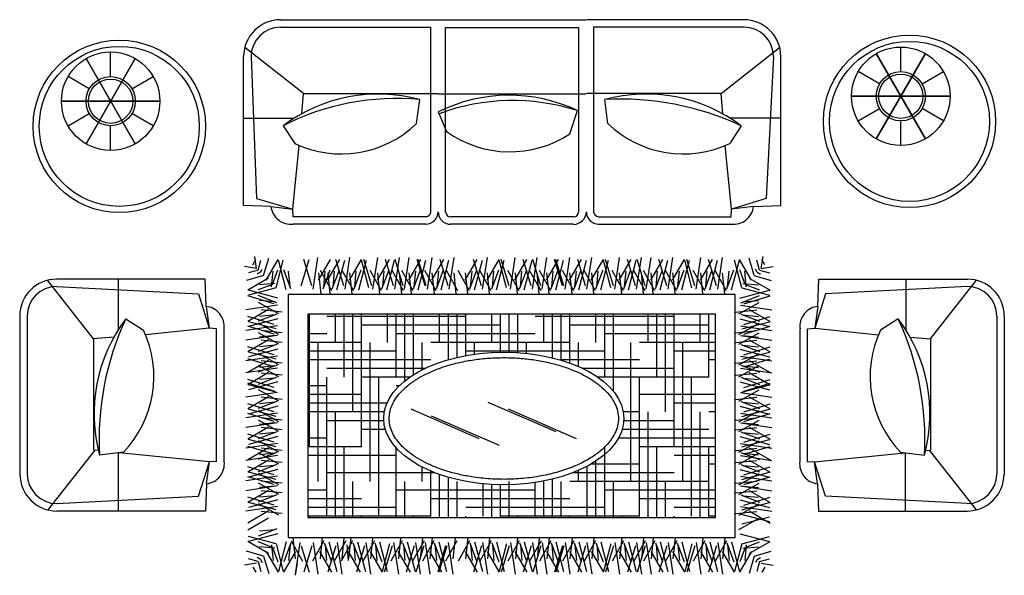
# Model space of a CAD drawing. Header units: millimetres. Extents: x -30782 to 40110, y 35885 to 73818.
# Tile 20 of 166: x -10700 to -7100, y 46198 to 48229. Entities that reach past the tile are written whole.
import ezdxf

# ---------------------------------------------------------------- set-up
doc = ezdxf.new("R2010")
doc.units = ezdxf.units.MM

# ---------------------------------------------------------------- blocks, each defined once
blk = doc.blocks.new('A$C653D6FDB')
for p, q in [((953.9, 2030.7), (1529.9, 2030.7)), ((1530.4, 2029.8), (2070.4, 2029.8)), ((2647.8, 2030.7), (2071.8, 2030.7)), ((953.9, 2003.7), (1503.4, 2003.7)), ((1503.4, 1327.8), (1503.4, 2003.7)), ((1557.4, 2002.8), (2043.4, 2002.8)), ((1557.4, 1327.8), (1557.4, 2002.8)), ((2043.4, 2002.8), (2043.4, 1327.8)), ((2097.4, 2003.7), (2097.4, 1327.8)), ((2647.8, 2003.7), (2097.4, 2003.7)), ((332.6, 1822.8), (332.6, 1912.8)), ((1037.1, 1760.7), (823.1, 1928.8)), ((2564.6, 1760.7), (2778.6, 1928.8)), ((3221.6, 1840.9), (3221.6, 1930.9)), ((242.6, 1576.9), (422.6, 1888.7)), ((422.6, 1576.9), (242.6, 1888.7)), ((422.6, 1888.7), (242.6, 1576.9)), ((242.6, 1888.7), (422.6, 1576.9)), ((818.9, 1352.1), (818.9, 1895.7)), ((845.9, 1895.7), (866.3, 1377.4)), ((2755.8, 1895.7), (2728.7, 1377.4)), ((2782.8, 1352.1), (2782.8, 1895.7)), ((3131.6, 1595), (3311.6, 1906.8)), ((3311.6, 1595), (3131.6, 1906.8)), ((3311.6, 1906.8), (3131.6, 1595)), ((3131.6, 1906.8), (3311.6, 1595)), ((3143.6, 1795.9), (3065.7, 1840.9)), ((3299.5, 1795.9), (3377.5, 1840.9)), ((254.6, 1777.8), (176.7, 1822.8)), ((410.5, 1777.8), (488.5, 1822.8)), ((152.6, 1732.8), (512.6, 1732.8)), ((512.6, 1732.8), (152.6, 1732.8)), ((1031.3, 1686.8), (1037.1, 1760.7)), ((1037.1, 1760.7), (1529.9, 1760.7)), ((1451.1, 1651), (1462.6, 1738.8)), ((1530.4, 1759.8), (2070.4, 1759.8)), ((2564.6, 1760.7), (2071.8, 1760.7)), ((2150.6, 1651), (2139.1, 1738.8)), ((2570.4, 1686.8), (2564.6, 1760.7)), ((3041.6, 1750.9), (3401.6, 1750.9)), ((3401.6, 1750.9), (3041.6, 1750.9)), ((1530.6, 1693.4), (1560.7, 1621.9)), ((2011.9, 1614), (2039, 1698.4)), ((3065.7, 1660.9), (3143.6, 1705.9)), ((3377.5, 1660.9), (3299.5, 1705.9)), ((176.7, 1642.8), (254.6, 1687.8)), ((488.5, 1642.8), (410.5, 1687.8)), ((818.9, 1670.7), (1003.8, 1670.7)), ((2782.8, 1670.7), (2597.9, 1670.7)), ((3221.6, 1570.9), (3221.6, 1660.9)), ((332.6, 1552.8), (332.6, 1642.8)), ((963.4, 1643), (1005.7, 1578.1)), ((2638.4, 1643), (2596, 1578.1)), ((998.6, 1338.2), (1022.3, 1570.7)), ((2603.1, 1338.2), (2579.4, 1570.7)), ((866.3, 1377.4), (998.6, 1338.2)), ((2728.7, 1377.4), (2603.1, 1338.2)), ((918.6, 1348.4), (818.9, 1352.1)), ((918.6, 1348.4), (998.6, 1338.2)), ((999.9, 1310.7), (998.6, 1338.2)), ((2601.8, 1310.7), (2603.1, 1338.2)), ((2683.1, 1348.4), (2603.1, 1338.2)), ((2683.1, 1348.4), (2782.8, 1352.1)), ((1484.9, 1310.7), (999.9, 1310.7)), ((2025.4, 1309.8), (1575.4, 1309.8)), ((2116.8, 1310.7), (2601.8, 1310.7)), ((1484.9, 1283.7), (999.9, 1283.7)), ((2025.4, 1282.8), (1575.4, 1282.8)), ((2116.8, 1283.7), (2601.8, 1283.7)), ((852.4, 1135.3), (863.2, 1154)), ((865.9, 1121.8), (859.3, 1165.6)), ((891.6, 1096.1), (910.4, 1158.7)), ((901.3, 1078.3), (945.3, 1154)), ((1029.1, 1057.7), (1058.3, 1154.1)), ((1068.3, 1057.7), (1039.2, 1154.1)), ((1072.9, 1045.6), (1090.3, 1161)), ((1092.4, 1078.3), (1136.4, 1154)), ((1125.9, 1078.3), (1169.9, 1154)), ((1184.9, 1057.7), (1155.8, 1154.1)), ((1189.6, 1045.6), (1207, 1161)), ((1205.7, 1078.3), (1249.7, 1154)), ((1286.9, 1057.7), (1257.8, 1154.1)), ((1291.5, 1045.6), (1308.9, 1161)), ((1307.7, 1078.3), (1351.7, 1154)), ((1366.7, 1057.7), (1337.5, 1154.1)), ((1371.3, 1045.6), (1388.7, 1161)), ((1402.1, 1057.7), (1373, 1154.1)), ((1406.8, 1045.6), (1424.2, 1161)), ((1422.9, 1078.3), (1466.9, 1154)), ((1481.9, 1057.7), (1452.8, 1154.1)), ((1486.3, 1057.7), (1457.2, 1154.1)), ((1491, 1045.6), (1508.4, 1161)), ((1507.1, 1078.3), (1551.1, 1154)), ((1566.1, 1057.7), (1537, 1154.1)), ((1570.8, 1045.6), (1588.2, 1161)), ((1629.1, 1078.3), (1673.1, 1154)), ((1688.1, 1057.7), (1658.9, 1154.1)), ((1692.7, 1045.6), (1710.1, 1161)), ((1708.8, 1078.3), (1752.9, 1154)), ((1790, 1057.7), (1760.9, 1154.1)), ((1794.7, 1045.6), (1812.1, 1161)), ((1810.8, 1078.3), (1854.8, 1154)), ((1869.8, 1057.7), (1840.7, 1154.1)), ((1874.4, 1045.6), (1891.9, 1161)), ((1905.3, 1057.7), (1876.1, 1154.1)), ((1909.9, 1045.6), (1927.3, 1161)), ((1926, 1078.3), (1970, 1154)), ((1985, 1057.7), (1955.9, 1154.1)), ((1989.5, 1057.7), (1960.3, 1154.1)), ((1994.1, 1045.6), (2011.5, 1161)), ((2010.3, 1078.3), (2054.3, 1154)), ((2069.3, 1057.7), (2040.1, 1154.1)), ((2073.9, 1045.6), (2091.3, 1161)), ((2090, 1078.3), (2134.1, 1154)), ((2171.2, 1057.7), (2142.1, 1154.1)), ((2175.8, 1045.6), (2193.3, 1161)), ((2192, 1078.3), (2236, 1154)), ((2251, 1057.7), (2221.9, 1154.1)), ((2255.6, 1045.6), (2273, 1161)), ((2286.4, 1057.7), (2257.3, 1154.1)), ((2291.1, 1045.6), (2308.5, 1161)), ((2307.2, 1078.3), (2351.2, 1154)), ((2366.2, 1057.7), (2337.1, 1154.1)), ((2370.9, 1045.6), (2388.3, 1161)), ((2387, 1078.3), (2431, 1154)), ((2468.2, 1057.7), (2439.1, 1154.1)), ((2472.8, 1045.6), (2490.2, 1161)), ((2489, 1078.3), (2533, 1154)), ((2548, 1057.7), (2518.8, 1154.1)), ((2552.6, 1045.6), (2570, 1161)), ((2675.8, 1078.3), (2631.8, 1154)), ((2685.5, 1096.1), (2666.7, 1158.7)), ((2711.2, 1121.8), (2717.8, 1165.6)), ((2724.7, 1135.3), (2713.9, 1154)), ((865.9, 1121.8), (822.1, 1128.4)), ((872.2, 1115.5), (881.7, 1151.5)), ((880.2, 1107.5), (886.6, 1118.9)), ((924.3, 1063.4), (944.2, 1116.1)), ((937.2, 1050.5), (963.8, 1151.5)), ((974.2, 1043.7), (945.8, 1151.5)), ((991.4, 1047.5), (965.5, 1116.1)), ((1109.4, 1047.5), (1135.3, 1116.1)), ((1142.9, 1047.5), (1168.8, 1116.1)), ((1160.1, 1043.7), (1188.4, 1151.5)), ((1222.7, 1047.5), (1248.6, 1116.1)), ((1239.9, 1043.7), (1268.2, 1151.5)), ((1276.8, 1050.5), (1250.3, 1151.5)), ((1324.6, 1047.5), (1350.6, 1116.1)), ((1341.8, 1043.7), (1370.2, 1151.5)), ((1439.9, 1047.5), (1465.8, 1116.1)), ((1457, 1043.7), (1485.4, 1151.5)), ((1524.1, 1047.5), (1550, 1116.1)), ((1541.3, 1043.7), (1569.6, 1151.5)), ((1646, 1047.5), (1672, 1116.1)), ((1663.2, 1043.7), (1691.6, 1151.5)), ((1725.8, 1047.5), (1751.8, 1116.1)), ((1743, 1043.7), (1771.4, 1151.5)), ((1780, 1050.5), (1753.4, 1151.5)), ((1827.8, 1047.5), (1853.7, 1116.1)), ((1844.9, 1043.7), (1873.3, 1151.5)), ((1943, 1047.5), (1968.9, 1116.1)), ((1960.2, 1043.7), (1988.5, 1151.5)), ((2027.2, 1047.5), (2053.2, 1116.1)), ((2044.4, 1043.7), (2072.8, 1151.5)), ((2107, 1047.5), (2132.9, 1116.1)), ((2124.2, 1043.7), (2152.5, 1151.5)), ((2161.2, 1050.5), (2134.6, 1151.5)), ((2209, 1047.5), (2234.9, 1116.1)), ((2226.1, 1043.7), (2254.5, 1151.5)), ((2324.2, 1047.5), (2350.1, 1116.1)), ((2341.4, 1043.7), (2369.7, 1151.5)), ((2404, 1047.5), (2429.9, 1116.1)), ((2421.2, 1043.7), (2449.5, 1151.5)), ((2458.1, 1050.5), (2431.6, 1151.5)), ((2505.9, 1047.5), (2531.9, 1116.1)), ((2523.1, 1043.7), (2551.5, 1151.5)), ((2585.7, 1047.5), (2611.6, 1116.1)), ((2602.9, 1043.7), (2631.2, 1151.5)), ((2639.9, 1050.5), (2613.3, 1151.5)), ((2652.8, 1063.4), (2632.9, 1116.1)), ((2696.9, 1107.5), (2690.5, 1118.9)), ((2704.9, 1115.5), (2695.4, 1151.5)), ((2711.2, 1121.8), (2755, 1128.4)), ((678.6, 1082.3), (135, 1082.3)), ((360, 1082.3), (360, 897.4)), ((682.3, 982.7), (678.6, 1082.3)), ((891.6, 1096.1), (829, 1077.3)), ((909.4, 1086.4), (833.7, 1042.4)), ((872.2, 1115.5), (836.2, 1106)), ((880.2, 1107.5), (868.8, 1101.1)), ((921.1, 1054.6), (926.4, 1111.3)), ((988.6, 1054.6), (983.3, 1111.3)), ((1101.7, 1028.4), (1093.8, 1105.2)), ((1141.5, 1039.9), (1099.9, 1114.3)), ((1112.1, 1054.6), (1117.4, 1111.3)), ((1135.2, 1028.4), (1127.3, 1105.2)), ((1145.7, 1054.6), (1151, 1111.3)), ((1221.3, 1039.9), (1179.6, 1114.3)), ((1215, 1028.4), (1207.1, 1105.2)), ((1225.5, 1054.6), (1230.8, 1111.3)), ((1323.2, 1039.9), (1281.6, 1114.3)), ((1317, 1028.4), (1309, 1105.2)), ((1327.4, 1054.6), (1332.7, 1111.3)), ((1403, 1039.9), (1361.4, 1114.3)), ((1396.7, 1028.4), (1388.8, 1105.2)), ((1438.5, 1039.9), (1396.8, 1114.3)), ((1432.2, 1028.4), (1424.3, 1105.2)), ((1442.7, 1054.6), (1448, 1111.3)), ((1522.7, 1039.9), (1481, 1114.3)), ((1516.4, 1028.4), (1508.5, 1105.2)), ((1526.9, 1054.6), (1532.2, 1111.3)), ((1602.5, 1039.9), (1560.8, 1114.3)), ((1596.2, 1028.4), (1588.3, 1105.2)), ((1644.6, 1039.9), (1603, 1114.3)), ((1638.4, 1028.4), (1630.4, 1105.2)), ((1648.8, 1054.6), (1654.1, 1111.3)), ((1724.4, 1039.9), (1682.8, 1114.3)), ((1718.2, 1028.4), (1710.2, 1105.2)), ((1728.6, 1054.6), (1733.9, 1111.3)), ((1826.3, 1039.9), (1784.7, 1114.3)), ((1820.1, 1028.4), (1812.2, 1105.2)), ((1830.6, 1054.6), (1835.8, 1111.3)), ((1906.1, 1039.9), (1864.5, 1114.3)), ((1899.9, 1028.4), (1892, 1105.2)), ((1941.6, 1039.9), (1900, 1114.3)), ((1935.3, 1028.4), (1927.4, 1105.2)), ((1945.8, 1054.6), (1951.1, 1111.3)), ((2025.8, 1039.9), (1984.2, 1114.3)), ((2019.6, 1028.4), (2011.6, 1105.2)), ((2030, 1054.6), (2035.3, 1111.3)), ((2105.6, 1039.9), (2064, 1114.3)), ((2099.3, 1028.4), (2091.4, 1105.2)), ((2109.8, 1054.6), (2115.1, 1111.3)), ((2207.5, 1039.9), (2165.9, 1114.3)), ((2201.3, 1028.4), (2193.4, 1105.2)), ((2211.7, 1054.6), (2217, 1111.3)), ((2287.3, 1039.9), (2245.7, 1114.3)), ((2281.1, 1028.4), (2273.2, 1105.2)), ((2322.8, 1039.9), (2281.2, 1114.3)), ((2316.5, 1028.4), (2308.6, 1105.2)), ((2327, 1054.6), (2332.3, 1111.3)), ((2402.6, 1039.9), (2360.9, 1114.3)), ((2396.3, 1028.4), (2388.4, 1105.2)), ((2406.8, 1054.6), (2412.1, 1111.3)), ((2504.5, 1039.9), (2462.9, 1114.3)), ((2498.3, 1028.4), (2490.3, 1105.2)), ((2508.7, 1054.6), (2514, 1111.3)), ((2584.3, 1039.9), (2542.7, 1114.3)), ((2578, 1028.4), (2570.1, 1105.2)), ((2588.5, 1054.6), (2593.8, 1111.3)), ((2588.5, 1054.6), (2593.8, 1111.3)), ((2656, 1054.6), (2650.7, 1111.3)), ((2667.7, 1086.4), (2743.4, 1042.4)), ((2685.5, 1096.1), (2748.1, 1077.3)), ((2696.9, 1107.5), (2708.3, 1101.1)), ((2704.9, 1115.5), (2740.9, 1106)), ((2917.7, 982.7), (2921.3, 1082.3)), ((2921.3, 1082.3), (3465, 1082.3)), ((3240, 1082.3), (3240, 897.4)), ((270, 864.2), (101.9, 1078.2)), ((135, 1055.3), (653.3, 1028.3)), ((937.2, 1050.5), (836.2, 1023.9)), ((924.3, 1063.4), (871.6, 1043.5)), ((933.1, 1066.6), (876.4, 1061.3)), ((2639.9, 1050.5), (2740.9, 1023.9)), ((2644, 1066.6), (2700.7, 1061.3)), ((2652.8, 1063.4), (2705.5, 1043.5)), ((3465, 1055.3), (2946.7, 1028.3)), ((3330, 864.2), (3498.1, 1078.2)), ((653.3, 1028.3), (692.5, 902.7)), ((930, 992.2), (833.6, 1021.3)), ((944, 1013.5), (836.2, 1041.9)), ((944, 1013.5), (836.2, 1041.9)), ((940.2, 996.3), (871.6, 1022.2)), ((940.2, 996.3), (871.6, 1022.2)), ((981.2, 1026.9), (981.2, 138.7)), ((2616.3, 1026.9), (981.2, 1026.9)), ((2616.3, 138.7), (2616.3, 1026.9)), ((2633, 1013.5), (2740.9, 1041.9)), ((2633, 1013.5), (2740.9, 1041.9)), ((2636.9, 996.3), (2705.5, 1022.2)), ((2636.9, 996.3), (2705.5, 1022.2)), ((2647.1, 992.2), (2743.5, 1021.3)), ((2946.7, 1028.3), (2907.4, 902.7)), ((682.3, 982.7), (692.5, 902.7)), ((942.1, 987.5), (826.7, 970.1)), ((947.8, 955.8), (873.4, 997.5)), ((933.1, 999.1), (876.4, 1004.4)), ((933.1, 999.1), (876.4, 1004.4)), ((2629.3, 955.8), (2703.7, 997.5)), ((2635, 987.5), (2750.4, 970.1)), ((2644, 999.1), (2700.7, 1004.4)), ((2644, 999.1), (2700.7, 1004.4)), ((2917.7, 982.7), (2907.4, 902.7)), ((0, 947.3), (0.9, 370)), ((27, 947.3), (27.9, 370)), ((387.7, 937.9), (452.7, 895.6)), ((930, 916.8), (833.6, 945.9)), ((909.4, 971.4), (833.7, 927.4)), ((909.4, 971.4), (833.7, 927.4)), ((944, 937.3), (836.2, 908.9)), ((944, 937.3), (836.2, 908.9)), ((940.2, 954.4), (871.6, 928.5)), ((940.2, 954.4), (871.6, 928.5)), ((933.1, 951.6), (876.4, 946.3)), ((933.1, 951.6), (876.4, 946.3)), ((959.3, 962.1), (882.5, 970)), ((2544.3, 954.9), (1053.2, 954.9)), ((1053.2, 954.9), (1053.2, 210.7)), ((1059.3, 469.9), (1059.3, 954.9)), ((1630.8, 946.1), (1122.8, 946.1)), ((1154.5, 850.9), (1154.5, 954.9)), ((1186.3, 723.9), (1186.3, 954.9)), ((1218, 596.9), (1218, 954.9)), ((1249.8, 469.9), (1249.8, 954.9)), ((1345, 850.9), (1345, 954.9)), ((1376.8, 723.9), (1376.8, 954.9)), ((1408.5, 710.7), (1408.5, 954.9)), ((1440.3, 733.2), (1440.3, 954.9)), ((1535.5, 850.9), (1535.5, 954.9)), ((1567.3, 788.2), (1567.3, 954.9)), ((1599, 796.4), (1599, 954.9)), ((1630.8, 803), (1630.8, 954.9)), ((1726, 850.9), (1726, 954.9)), ((1757.8, 815.5), (1757.8, 954.9)), ((1789.5, 815.3), (1789.5, 954.9)), ((1821.3, 813.9), (1821.3, 954.9)), ((2392.8, 946.1), (1884.8, 946.1)), ((1916.5, 850.9), (1916.5, 954.9)), ((1948.3, 794.7), (1948.3, 954.9)), ((1980, 786.1), (1980, 954.9)), ((2011.8, 775.5), (2011.8, 954.9)), ((2107, 850.9), (2107, 954.9)), ((2138.8, 723.9), (2138.8, 954.9)), ((2170.5, 672.5), (2170.5, 954.9)), ((2297.5, 850.9), (2297.5, 954.9)), ((2329.3, 723.9), (2329.3, 954.9)), ((2361, 596.9), (2361, 954.9)), ((2392.8, 469.9), (2392.8, 954.9)), ((2488, 850.9), (2488, 954.9)), ((2519.8, 723.9), (2519.8, 954.9)), ((2544.3, 210.7), (2544.3, 954.9)), ((2617.8, 962.1), (2694.6, 970)), ((2633, 937.3), (2740.9, 908.9)), ((2633, 937.3), (2740.9, 908.9)), ((2636.9, 954.4), (2705.5, 928.5)), ((2636.9, 954.4), (2705.5, 928.5)), ((2644, 951.6), (2700.7, 946.3)), ((2644, 951.6), (2700.7, 946.3)), ((2647.1, 916.8), (2743.5, 945.9)), ((2667.7, 971.4), (2743.4, 927.4)), ((2667.7, 971.4), (2743.4, 927.4)), ((3212.3, 937.9), (3147.3, 895.6)), ((3573, 947.3), (3572.1, 370)), ((3600, 947.3), (3599.1, 370)), ((692.5, 902.7), (460, 879)), ((720, 901.3), (692.5, 902.7)), ((720, 416.3), (720, 901.3)), ((747, 416.3), (747, 901.3)), ((942.1, 912.1), (826.7, 894.7)), ((930, 881.3), (833.6, 910.4)), ((937.2, 900.3), (836.2, 926.9)), ((947.8, 880.4), (873.4, 922.1)), ((1757.8, 914.4), (1249.8, 914.4)), ((2519.8, 914.4), (2011.8, 914.4)), ((2629.3, 880.4), (2703.7, 922.1)), ((2635, 912.1), (2750.4, 894.7)), ((2639.9, 900.3), (2740.9, 926.9)), ((2647.1, 881.3), (2743.5, 910.4)), ((2853, 416.3), (2853, 901.3)), ((2880, 901.3), (2907.4, 902.7)), ((2880, 416.3), (2880, 901.3)), ((2907.4, 902.7), (3140, 879)), ((343.9, 869.9), (270, 864.2)), ((270, 864.2), (270, 457.8)), ((942.1, 876.7), (826.7, 859.2)), ((947.8, 845), (873.4, 886.6)), ((933.1, 876.2), (876.4, 870.9)), ((933.1, 876.2), (876.4, 870.9)), ((959.3, 886.7), (882.5, 894.6)), ((1122.8, 882.6), (1053.2, 882.6)), ((1884.8, 882.6), (1376.8, 882.6)), ((2544.3, 882.6), (2138.8, 882.6)), ((2617.8, 886.7), (2694.6, 894.6)), ((2629.3, 845), (2703.7, 886.6)), ((2635, 876.7), (2750.4, 859.2)), ((2644, 876.2), (2700.7, 870.9)), ((2644, 876.2), (2700.7, 870.9)), ((3256.1, 869.9), (3330, 864.2)), ((3330, 864.2), (3330, 457.8)), ((930, 805.9), (833.6, 835)), ((909.4, 860.5), (833.7, 816.5)), ((909.4, 860.5), (833.7, 816.5)), ((940.2, 843.5), (871.6, 817.6)), ((940.2, 843.5), (871.6, 817.6)), ((933.1, 840.8), (876.4, 835.5)), ((933.1, 840.8), (876.4, 835.5)), ((959.3, 851.2), (882.5, 859.1)), ((1249.8, 850.9), (1053.2, 850.9)), ((1091, 342.9), (1091, 850.9)), ((1281.5, 342.9), (1281.5, 850.9)), ((1472, 751.2), (1472, 850.9)), ((2011.8, 850.9), (1503.8, 850.9)), ((1662.5, 808.2), (1662.5, 850.9)), ((1853, 811.2), (1853, 850.9)), ((2043.5, 762.8), (2043.5, 850.9)), ((2234, 342.9), (2234, 850.9)), ((2544.3, 850.9), (2265.8, 850.9)), ((2424.5, 342.9), (2424.5, 850.9)), ((2617.8, 851.2), (2694.6, 859.1)), ((2636.9, 843.5), (2705.5, 817.6)), ((2636.9, 843.5), (2705.5, 817.6)), ((2644, 840.8), (2700.7, 835.5)), ((2644, 840.8), (2700.7, 835.5)), ((2647.1, 805.9), (2743.5, 835)), ((2667.7, 860.5), (2743.4, 816.5)), ((2667.7, 860.5), (2743.4, 816.5)), ((942.1, 801.2), (826.7, 783.8)), ((944, 826.4), (836.2, 798)), ((944, 826.4), (836.2, 798)), ((937.2, 789.4), (836.2, 816)), ((947.8, 769.6), (873.4, 811.2)), ((1376.8, 819.1), (1053.2, 819.1)), ((2138.8, 819.1), (1630.8, 819.1)), ((2544.3, 819.1), (2392.8, 819.1)), ((2629.3, 769.6), (2703.7, 811.2)), ((2633, 826.4), (2740.9, 798)), ((2633, 826.4), (2740.9, 798)), ((2635, 801.2), (2750.4, 783.8)), ((2639.9, 789.4), (2740.9, 816)), ((942.1, 756.9), (826.7, 739.5)), ((930, 761.5), (833.6, 790.7)), ((909.4, 785.1), (833.7, 741.1)), ((909.4, 785.1), (833.7, 741.1)), ((940.2, 768.1), (871.6, 742.2)), ((940.2, 768.1), (871.6, 742.2)), ((947.8, 725.2), (873.4, 766.8)), ((933.1, 765.3), (876.4, 760.1)), ((933.1, 765.3), (876.4, 760.1)), ((959.3, 775.8), (882.5, 783.7)), ((1503.8, 787.4), (1053.2, 787.4)), ((2265.8, 787.4), (1975.6, 787.4)), ((2544.3, 787.4), (2519.8, 787.4)), ((2617.8, 775.8), (2694.6, 783.7)), ((2629.3, 725.2), (2703.7, 766.8)), ((2635, 756.9), (2750.4, 739.5)), ((2636.9, 768.1), (2705.5, 742.2)), ((2636.9, 768.1), (2705.5, 742.2)), ((2644, 765.3), (2700.7, 760.1)), ((2644, 765.3), (2700.7, 760.1)), ((2647.1, 761.5), (2743.5, 790.7)), ((2667.7, 785.1), (2743.4, 741.1)), ((2667.7, 785.1), (2743.4, 741.1)), ((909.4, 740.8), (833.7, 696.7)), ((909.4, 740.8), (833.7, 696.7)), ((940.2, 723.8), (871.6, 697.8)), ((940.2, 723.8), (871.6, 697.8)), ((933.1, 721), (876.4, 715.7)), ((933.1, 721), (876.4, 715.7)), ((959.3, 731.4), (882.5, 739.4)), ((1481, 755.6), (1122.8, 755.6)), ((1122.8, 215.9), (1122.8, 723.9)), ((1426.1, 723.9), (1249.8, 723.9)), ((1313.3, 215.9), (1313.3, 723.9)), ((2392.8, 755.6), (2059.1, 755.6)), ((2519.8, 723.9), (2114, 723.9)), ((2265.8, 215.9), (2265.8, 723.9)), ((2456.3, 215.9), (2456.3, 723.9)), ((2617.8, 731.4), (2694.6, 739.4)), ((2636.9, 723.8), (2705.5, 697.8)), ((2636.9, 723.8), (2705.5, 697.8)), ((2644, 721), (2700.7, 715.7)), ((2644, 721), (2700.7, 715.7)), ((2667.7, 740.8), (2743.4, 696.7)), ((2667.7, 740.8), (2743.4, 696.7)), ((930, 686.1), (833.6, 715.2)), ((930, 672.8), (833.6, 701.9)), ((944, 706.6), (836.2, 678.2)), ((944, 706.6), (836.2, 678.2)), ((937.2, 669.6), (836.2, 696.2)), ((1122.8, 692.1), (1053.2, 692.1)), ((1387.5, 692.1), (1376.8, 692.1)), ((2633, 706.6), (2740.9, 678.2)), ((2633, 706.6), (2740.9, 678.2)), ((2639.9, 669.6), (2740.9, 696.2)), ((2647.1, 686.1), (2743.5, 715.2)), ((2647.1, 672.8), (2743.5, 701.9)), ((942.1, 668.2), (826.7, 650.8)), ((909.4, 652), (833.7, 608)), ((909.4, 652), (833.7, 608)), ((947.8, 636.5), (873.4, 678.1)), ((959.3, 642.7), (882.5, 650.7)), ((1249.8, 660.4), (1053.2, 660.4)), ((2544.3, 660.4), (2265.8, 660.4)), ((2617.8, 642.7), (2694.6, 650.7)), ((2629.3, 636.5), (2703.7, 678.1)), ((2635, 668.2), (2750.4, 650.8)), ((2667.7, 652), (2743.4, 608)), ((2667.7, 652), (2743.4, 608)), ((930, 597.4), (833.6, 626.5)), ((944, 617.9), (836.2, 589.5)), ((944, 617.9), (836.2, 589.5)), ((940.2, 635.1), (871.6, 609.1)), ((940.2, 635.1), (871.6, 609.1)), ((933.1, 632.3), (876.4, 627)), ((933.1, 632.3), (876.4, 627)), ((1342.6, 628.6), (1053.2, 628.6)), ((1711.9, 632.9), (1960.3, 525.2)), ((2544.3, 628.6), (2392.8, 628.6)), ((2633, 617.9), (2740.9, 589.5)), ((2633, 617.9), (2740.9, 589.5)), ((2636.9, 635.1), (2705.5, 609.1)), ((2636.9, 635.1), (2705.5, 609.1)), ((2644, 632.3), (2700.7, 627)), ((2644, 632.3), (2700.7, 627)), ((2647.1, 597.4), (2743.5, 626.5)), ((942.1, 592.8), (826.7, 575.4)), ((930, 561.9), (833.6, 591.1)), ((937.2, 580.9), (836.2, 607.5)), ((947.8, 561.1), (873.4, 602.7)), ((1333.1, 596.9), (1053.2, 596.9)), ((1154.5, 210.7), (1154.5, 596.9)), ((1430.4, 608.1), (1678.8, 500.3)), ((1504.9, 583.2), (1753.3, 475.5)), ((1786.4, 608.1), (2034.8, 500.3)), ((2265.8, 596.9), (2207, 596.9)), ((2297.5, 210.7), (2297.5, 596.9)), ((2488, 210.7), (2488, 596.9)), ((2544.3, 596.9), (2519.8, 596.9)), ((2629.3, 561.1), (2703.7, 602.7)), ((2635, 592.8), (2750.4, 575.4)), ((2639.9, 580.9), (2740.9, 607.5)), ((2647.1, 561.9), (2743.5, 591.1)), ((942.1, 557.3), (826.7, 539.9)), ((909.4, 541.2), (833.7, 497.1)), ((909.4, 541.2), (833.7, 497.1)), ((947.8, 525.6), (873.4, 567.2)), ((933.1, 556.9), (876.4, 551.6)), ((933.1, 556.9), (876.4, 551.6)), ((959.3, 567.3), (882.5, 575.2)), ((1331.2, 565.1), (1122.8, 565.1)), ((2392.8, 565.1), (2208.9, 565.1)), ((2617.8, 567.3), (2694.6, 575.2)), ((2629.3, 525.6), (2703.7, 567.2)), ((2635, 557.3), (2750.4, 539.9)), ((2644, 556.9), (2700.7, 551.6)), ((2644, 556.9), (2700.7, 551.6)), ((2667.7, 541.2), (2743.4, 497.1)), ((2667.7, 541.2), (2743.4, 497.1)), ((930, 486.5), (833.6, 515.6)), ((944, 507), (836.2, 478.6)), ((944, 507), (836.2, 478.6)), ((940.2, 524.2), (871.6, 498.2)), ((940.2, 524.2), (871.6, 498.2)), ((933.1, 521.4), (876.4, 516.1)), ((933.1, 521.4), (876.4, 516.1)), ((959.3, 531.8), (882.5, 539.8)), ((1337, 533.4), (1249.8, 533.4)), ((2519.8, 533.4), (2203.1, 533.4)), ((2617.8, 531.8), (2694.6, 539.8)), ((2633, 507), (2740.9, 478.6)), ((2633, 507), (2740.9, 478.6)), ((2636.9, 524.2), (2705.5, 498.2)), ((2636.9, 524.2), (2705.5, 498.2)), ((2644, 521.4), (2700.7, 516.1)), ((2644, 521.4), (2700.7, 516.1)), ((2647.1, 486.5), (2743.5, 515.6)), ((942.1, 481.9), (826.7, 464.5)), ((930, 442.2), (833.6, 471.3)), ((937.2, 470), (836.2, 496.6)), ((947.8, 450.2), (873.4, 491.8)), ((1122.8, 501.6), (1053.2, 501.6)), ((1249.8, 469.9), (1053.2, 469.9)), ((1186.3, 210.7), (1186.3, 469.9)), ((1376.8, 210.7), (1376.8, 469.9)), ((2138.8, 210.7), (2138.8, 469.9)), ((2544.3, 501.6), (2189.5, 501.6)), ((2544.3, 469.9), (2265.8, 469.9)), ((2329.3, 210.7), (2329.3, 469.9)), ((2519.8, 210.7), (2519.8, 469.9)), ((2629.3, 450.2), (2703.7, 491.8)), ((2635, 481.9), (2750.4, 464.5)), ((2639.9, 470), (2740.9, 496.6)), ((2647.1, 442.2), (2743.5, 471.3)), ((274.2, 457.3), (102.8, 239.1)), ((287.5, 456), (270, 457.8)), ((379.8, 450.2), (291.9, 438.6)), ((360.9, 235), (360.9, 447.7)), ((693.5, 414.6), (364.3, 448.2)), ((942.1, 437.5), (826.7, 420.1)), ((909.4, 465.7), (833.7, 421.7)), ((909.4, 465.7), (833.7, 421.7)), ((940.2, 448.8), (871.6, 422.8)), ((940.2, 448.8), (871.6, 422.8)), ((947.8, 405.8), (873.4, 447.5)), ((933.1, 446), (876.4, 440.7)), ((933.1, 446), (876.4, 440.7)), ((959.3, 456.4), (882.5, 464.4)), ((1376.8, 438.1), (1053.2, 438.1)), ((2138.8, 438.1), (2134.6, 438.1)), ((2544.3, 438.1), (2392.8, 438.1)), ((2617.8, 456.4), (2694.6, 464.4)), ((2629.3, 405.8), (2703.7, 447.5)), ((2635, 437.5), (2750.4, 420.1)), ((2636.9, 448.8), (2705.5, 422.8)), ((2636.9, 448.8), (2705.5, 422.8)), ((2644, 446), (2700.7, 440.7)), ((2644, 446), (2700.7, 440.7)), ((2667.7, 465.7), (2743.4, 421.7)), ((2667.7, 465.7), (2743.4, 421.7)), ((2906.5, 414.6), (3235.7, 448.2)), ((3220.2, 450.2), (3308.1, 438.6)), ((3239.1, 235), (3239.1, 447.7)), ((3312.5, 456), (3330, 457.8)), ((3325.7, 457.3), (3497.2, 239.1)), ((654.2, 289), (693.5, 414.6)), ((683.2, 334.6), (693.5, 414.6)), ((720.9, 416), (693.5, 414.6)), ((909.4, 421.4), (833.7, 377.4)), ((909.4, 421.4), (833.7, 377.4)), ((940.2, 404.4), (871.6, 378.5)), ((940.2, 404.4), (871.6, 378.5)), ((933.1, 401.6), (876.4, 396.3)), ((933.1, 401.6), (876.4, 396.3)), ((959.3, 412.1), (882.5, 420)), ((2075.3, 215.9), (2075.3, 398.9)), ((2265.8, 406.4), (2088.6, 406.4)), ((2107, 210.7), (2107, 417.8)), ((2544.3, 406.4), (2519.8, 406.4)), ((2617.8, 412.1), (2694.6, 420)), ((2636.9, 404.4), (2705.5, 378.5)), ((2636.9, 404.4), (2705.5, 378.5)), ((2644, 401.6), (2700.7, 396.3)), ((2644, 401.6), (2700.7, 396.3)), ((2667.7, 421.4), (2743.4, 377.4)), ((2667.7, 421.4), (2743.4, 377.4)), ((2879.1, 416), (2906.5, 414.6)), ((2916.8, 334.6), (2906.5, 414.6)), ((2945.8, 289), (2906.5, 414.6)), ((942.1, 362.1), (826.7, 344.7)), ((930, 366.8), (833.6, 395.9)), ((930, 331.3), (833.6, 360.4)), ((944, 387.2), (836.2, 358.9)), ((944, 387.2), (836.2, 358.9)), ((937.2, 350.3), (836.2, 376.8)), ((947.8, 330.4), (873.4, 372.1)), ((1518.2, 374.6), (1122.8, 374.6)), ((1472, 342.9), (1472, 395.2)), ((1503.8, 215.9), (1503.8, 380.4)), ((1535.5, 210.7), (1535.5, 368.3)), ((2392.8, 374.6), (2021.9, 374.6)), ((2043.5, 342.9), (2043.5, 383.5)), ((2629.3, 330.4), (2703.7, 372.1)), ((2633, 387.2), (2740.9, 358.9)), ((2633, 387.2), (2740.9, 358.9)), ((2635, 362.1), (2750.4, 344.7)), ((2639.9, 350.3), (2740.9, 376.8)), ((2647.1, 366.8), (2743.5, 395.9)), ((2647.1, 331.3), (2743.5, 360.4)), ((683.2, 334.6), (679.6, 235)), ((942.1, 326.6), (826.7, 309.2)), ((947.8, 294.9), (873.4, 336.6)), ((933.1, 326.2), (876.4, 320.9)), ((933.1, 326.2), (876.4, 320.9)), ((959.3, 336.7), (882.5, 344.6)), ((1218, 210.7), (1218, 342.9)), ((1408.5, 210.7), (1408.5, 342.9)), ((1567.3, 210.7), (1567.3, 358.2)), ((1599, 210.7), (1599, 342.9)), ((1694.3, 215.9), (1694.3, 334.4)), ((1726, 210.7), (1726, 332)), ((1757.8, 210.7), (1757.8, 330.9)), ((1789.5, 210.7), (1789.5, 342.9)), ((1884.8, 215.9), (1884.8, 339.2)), ((1916.5, 210.7), (1916.5, 344.7)), ((1948.3, 210.7), (1948.3, 351.6)), ((1980, 210.7), (1980, 342.9)), ((2519.8, 342.9), (2011.8, 342.9)), ((2170.5, 210.7), (2170.5, 342.9)), ((2361, 210.7), (2361, 342.9)), ((2617.8, 336.7), (2694.6, 344.6)), ((2629.3, 294.9), (2703.7, 336.6)), ((2635, 326.6), (2750.4, 309.2)), ((2644, 326.2), (2700.7, 320.9)), ((2644, 326.2), (2700.7, 320.9)), ((2916.8, 334.6), (2920.4, 235)), ((135.9, 262), (654.2, 289)), ((909.4, 310.5), (833.7, 266.5)), ((909.4, 310.5), (833.7, 266.5)), ((940.2, 293.5), (871.6, 267.6)), ((940.2, 293.5), (871.6, 267.6)), ((933.1, 290.7), (876.4, 285.4)), ((933.1, 290.7), (876.4, 285.4)), ((959.3, 301.2), (882.5, 309.1)), ((1122.8, 311.1), (1053.2, 311.1)), ((1884.8, 311.1), (1376.8, 311.1)), ((2544.3, 311.1), (2138.8, 311.1)), ((2617.8, 301.2), (2694.6, 309.1)), ((2636.9, 293.5), (2705.5, 267.6)), ((2636.9, 293.5), (2705.5, 267.6)), ((2644, 290.7), (2700.7, 285.4)), ((2644, 290.7), (2700.7, 285.4)), ((2667.7, 310.5), (2743.4, 266.5)), ((2667.7, 310.5), (2743.4, 266.5)), ((3464.1, 262), (2945.8, 289)), ((930, 255.9), (833.6, 285)), ((944, 276.4), (836.2, 248)), ((944, 276.4), (836.2, 248)), ((937.2, 239.4), (836.2, 266)), ((947.8, 219.5), (873.4, 261.2)), ((1249.8, 279.4), (1053.2, 279.4)), ((2011.8, 279.4), (1503.8, 279.4)), ((2544.3, 279.4), (2265.8, 279.4)), ((2629.3, 219.5), (2703.7, 261.2)), ((2633, 276.4), (2740.9, 248)), ((2633, 276.4), (2740.9, 248)), ((2639.9, 239.4), (2740.9, 266)), ((2647.1, 255.9), (2743.5, 285)), ((679.6, 235), (135.9, 235)), ((942.1, 251.2), (826.7, 233.8)), ((909.4, 235.1), (833.7, 191.1)), ((909.4, 235.1), (833.7, 191.1)), ((959.3, 225.8), (882.5, 233.7)), ((1376.8, 247.6), (1053.2, 247.6)), ((2138.8, 247.6), (1630.8, 247.6)), ((2544.3, 247.6), (2392.8, 247.6)), ((2617.8, 225.8), (2694.6, 233.7)), ((2633, 224.5), (2740.9, 196.1)), ((2633, 224.5), (2740.9, 196.1)), ((2635, 251.2), (2750.4, 233.8)), ((2667.7, 235.1), (2743.4, 191.1)), ((2667.7, 235.1), (2743.4, 191.1)), ((2920.4, 235), (3464.1, 235)), ((909.4, 208.6), (833.7, 164.6)), ((909.4, 208.6), (833.7, 164.6)), ((1503.8, 215.9), (1053.2, 215.9)), ((1053.2, 210.7), (2544.3, 210.7)), ((1059.3, 210.7), (1059.3, 215.9)), ((1249.8, 210.7), (1249.8, 215.9)), ((1440.3, 210.7), (1440.3, 215.9)), ((1630.8, 210.7), (1630.8, 215.9)), ((2265.8, 215.9), (1757.8, 215.9)), ((1821.3, 210.7), (1821.3, 215.9)), ((2011.8, 210.7), (2011.8, 215.9)), ((2202.3, 210.7), (2202.3, 215.9)), ((2392.8, 210.7), (2392.8, 215.9)), ((2544.3, 215.9), (2519.8, 215.9)), ((2629.3, 167.7), (2703.7, 209.3)), ((2639.9, 187.5), (2740.9, 214.1)), ((944, 152.1), (836.2, 123.8)), ((944, 152.1), (836.2, 123.8)), ((940.2, 169.3), (871.6, 143.4)), ((940.2, 169.3), (871.6, 143.4)), ((933.1, 166.5), (876.4, 161.2)), ((933.1, 166.5), (876.4, 161.2)), ((2633, 152.1), (2740.9, 123.8)), ((2633, 152.1), (2740.9, 123.8)), ((909.4, 79.2), (833.7, 123.2)), ((937.2, 115.1), (836.2, 141.7)), ((924.3, 102.2), (871.6, 122.1)), ((921.1, 111), (926.4, 54.3)), ((937.2, 115.1), (963.8, 14.1)), ((974.2, 122), (945.8, 14.1)), ((991.4, 118.1), (965.5, 49.5)), ((981.2, 138.7), (2616.3, 138.7)), ((988.6, 111), (983.3, 54.3)), ((992.8, 125.7), (1034.4, 51.3)), ((999, 137.2), (1007, 60.4)), ((1024.5, 120), (1007.1, 4.6)), ((1112.1, 125.7), (1070.5, 51.3)), ((1072.9, 120), (1090.3, 4.6)), ((1105.9, 137.2), (1098, 60.4)), ((1113.6, 118.1), (1139.5, 49.5)), ((1116.3, 111), (1121.6, 54.3)), ((1130.7, 122), (1159.1, 14.1)), ((1191.9, 125.7), (1150.3, 51.3)), ((1160.2, 120), (1177.6, 4.6)), ((1216.9, 125.7), (1175.3, 51.3)), ((1185.7, 137.2), (1177.7, 60.4)), ((1196.1, 111), (1201.4, 54.3)), ((1210.7, 137.2), (1202.8, 60.4)), ((1218.4, 118.1), (1244.3, 49.5)), ((1221.2, 111), (1226.5, 54.3)), ((1235.5, 122), (1263.9, 14.1)), ((1296.7, 125.7), (1255.1, 51.3)), ((1265, 120), (1282.5, 4.6)), ((1290.5, 137.2), (1282.6, 60.4)), ((1298.2, 118.1), (1324.1, 49.5)), ((1300.9, 111), (1306.2, 54.3)), ((1315.3, 122), (1343.7, 14.1)), ((1352.3, 115.1), (1325.7, 14.1)), ((1398.7, 125.7), (1357.1, 51.3)), ((1367, 120), (1384.4, 4.6)), ((1392.4, 137.2), (1384.5, 60.4)), ((1400.1, 118.1), (1426, 49.5)), ((1402.9, 111), (1408.2, 54.3)), ((1417.3, 122), (1445.6, 14.1)), ((1478.5, 125.7), (1436.8, 51.3)), ((1446.8, 120), (1464.2, 4.6)), ((1472.2, 137.2), (1464.3, 60.4)), ((1513.9, 125.7), (1472.3, 51.3)), ((1482.2, 120), (1499.7, 4.6)), ((1507.7, 137.2), (1499.8, 60.4)), ((1515.4, 118.1), (1541.3, 49.5)), ((1518.1, 111), (1523.4, 54.3)), ((1532.5, 122), (1560.9, 14.1)), ((1598.1, 125.7), (1556.5, 51.3)), ((1566.4, 120), (1583.9, 4.6)), ((1591.9, 137.2), (1584, 60.4)), ((1644.6, 125.7), (1603, 51.3)), ((1638.4, 137.2), (1630.4, 60.4)), ((1646, 118.1), (1672, 49.5)), ((1648.8, 111), (1654.1, 54.3)), ((1663.2, 122), (1691.6, 14.1)), ((1724.4, 125.7), (1682.8, 51.3)), ((1692.7, 120), (1710.1, 4.6)), ((1718.2, 137.2), (1710.2, 60.4)), ((1725.8, 118.1), (1751.8, 49.5)), ((1728.6, 111), (1733.9, 54.3)), ((1743, 122), (1771.4, 14.1)), ((1780, 115.1), (1753.4, 14.1)), ((1826.3, 125.7), (1784.7, 51.3)), ((1794.7, 120), (1812.1, 4.6)), ((1820.1, 137.2), (1812.2, 60.4)), ((1827.8, 118.1), (1853.7, 49.5)), ((1830.6, 111), (1835.8, 54.3)), ((1844.9, 122), (1873.3, 14.1)), ((1906.1, 125.7), (1864.5, 51.3)), ((1874.4, 120), (1891.9, 4.6)), ((1899.9, 137.2), (1892, 60.4)), ((1941.6, 125.7), (1900, 51.3)), ((1909.9, 120), (1927.3, 4.6)), ((1935.3, 137.2), (1927.4, 60.4)), ((1943, 118.1), (1968.9, 49.5)), ((1945.8, 111), (1951.1, 54.3)), ((1960.2, 122), (1988.5, 14.1)), ((2025.8, 125.7), (1984.2, 51.3)), ((1994.1, 120), (2011.5, 4.6)), ((2019.6, 137.2), (2011.6, 60.4)), ((2027.2, 118.1), (2053.2, 49.5)), ((2030, 111), (2035.3, 54.3)), ((2044.4, 122), (2072.8, 14.1)), ((2105.6, 125.7), (2064, 51.3)), ((2073.9, 120), (2091.3, 4.6)), ((2099.3, 137.2), (2091.4, 60.4)), ((2107, 118.1), (2132.9, 49.5)), ((2109.8, 111), (2115.1, 54.3)), ((2124.2, 122), (2152.5, 14.1)), ((2161.2, 115.1), (2134.6, 14.1)), ((2207.5, 125.7), (2165.9, 51.3)), ((2175.8, 120), (2193.3, 4.6)), ((2201.3, 137.2), (2193.4, 60.4)), ((2209, 118.1), (2234.9, 49.5)), ((2211.7, 111), (2217, 54.3)), ((2226.1, 122), (2254.5, 14.1)), ((2287.3, 125.7), (2245.7, 51.3)), ((2255.6, 120), (2273, 4.6)), ((2281.1, 137.2), (2273.2, 60.4)), ((2322.8, 125.7), (2281.2, 51.3)), ((2291.1, 120), (2308.5, 4.6)), ((2316.5, 137.2), (2308.6, 60.4)), ((2324.2, 118.1), (2350.1, 49.5)), ((2327, 111), (2332.3, 54.3)), ((2341.4, 122), (2369.7, 14.1)), ((2402.6, 125.7), (2360.9, 51.3)), ((2370.9, 120), (2388.3, 4.6)), ((2396.3, 137.2), (2388.4, 60.4)), ((2404, 118.1), (2429.9, 49.5)), ((2406.8, 111), (2412.1, 54.3)), ((2421.2, 122), (2449.5, 14.1)), ((2458.1, 115.1), (2431.6, 14.1)), ((2504.5, 125.7), (2462.9, 51.3)), ((2472.8, 120), (2490.2, 4.6)), ((2498.3, 137.2), (2490.3, 60.4)), ((2505.9, 118.1), (2531.9, 49.5)), ((2508.7, 111), (2514, 54.3)), ((2523.1, 122), (2551.5, 14.1)), ((2584.3, 125.7), (2542.7, 51.3)), ((2552.6, 120), (2570, 4.6)), ((2578, 137.2), (2570.1, 60.4)), ((2585.7, 118.1), (2611.6, 49.5)), ((2588.5, 111), (2593.8, 54.3)), ((2602.9, 122), (2631.2, 14.1)), ((2639.9, 115.1), (2613.3, 14.1)), ((2639.9, 115.1), (2740.9, 141.7)), ((2656, 111), (2650.7, 54.3)), ((2652.8, 102.2), (2705.5, 122.1)), ((2667.7, 79.2), (2743.4, 123.2)), ((891.6, 69.5), (829, 88.3)), ((933.1, 99), (876.4, 104.3)), ((901.3, 87.3), (945.3, 11.6)), ((924.3, 102.2), (944.2, 49.5)), ((1008.4, 87.3), (964.3, 11.6)), ((1029.1, 107.9), (1058.3, 11.5)), ((1068.3, 107.9), (1039.2, 11.5)), ((1096.6, 87.3), (1140.6, 11.6)), ((1155.6, 107.9), (1126.5, 11.5)), ((1201.4, 87.3), (1245.4, 11.6)), ((1260.4, 107.9), (1231.3, 11.5)), ((1281.2, 87.3), (1325.2, 11.6)), ((1362.3, 107.9), (1333.2, 11.5)), ((1383.1, 87.3), (1427.1, 11.6)), ((1442.1, 107.9), (1413, 11.5)), ((1477.6, 107.9), (1448.5, 11.5)), ((1498.4, 87.3), (1542.4, 11.6)), ((1557.4, 107.9), (1528.3, 11.5)), ((1561.8, 107.9), (1532.7, 11.5)), ((1629.1, 87.3), (1673.1, 11.6)), ((1688.1, 107.9), (1658.9, 11.5)), ((1708.8, 87.3), (1752.9, 11.6)), ((1790, 107.9), (1760.9, 11.5)), ((1810.8, 87.3), (1854.8, 11.6)), ((1869.8, 107.9), (1840.7, 11.5)), ((1905.3, 107.9), (1876.1, 11.5)), ((1926, 87.3), (1970, 11.6)), ((1985, 107.9), (1955.9, 11.5)), ((1989.5, 107.9), (1960.3, 11.5)), ((2010.3, 87.3), (2054.3, 11.6)), ((2069.3, 107.9), (2040.1, 11.5)), ((2090, 87.3), (2134.1, 11.6)), ((2171.2, 107.9), (2142.1, 11.5)), ((2192, 87.3), (2236, 11.6)), ((2251, 107.9), (2221.9, 11.5)), ((2286.4, 107.9), (2257.3, 11.5)), ((2307.2, 87.3), (2351.2, 11.6)), ((2366.2, 107.9), (2337.1, 11.5)), ((2387, 87.3), (2431, 11.6)), ((2468.2, 107.9), (2439.1, 11.5)), ((2489, 87.3), (2533, 11.6)), ((2548, 107.9), (2518.8, 11.5)), ((2568.7, 87.3), (2612.8, 11.6)), ((2675.8, 87.3), (2631.8, 11.6)), ((2652.8, 102.2), (2632.9, 49.5)), ((2644, 99), (2700.7, 104.3)), ((2685.5, 69.5), (2748.1, 88.3)), ((865.9, 43.8), (822.1, 37.2)), ((872.2, 50.1), (836.2, 59.6)), ((880.2, 58.1), (868.8, 64.5)), ((872.2, 50.1), (881.7, 14.1)), ((880.2, 58.1), (886.6, 46.7)), ((891.6, 69.5), (910.4, 6.9)), ((1014, 43.8), (1007.4, 0)), ((2685.5, 69.5), (2666.7, 6.9)), ((2696.9, 58.1), (2690.5, 46.7)), ((2704.9, 50.1), (2695.4, 14.1)), ((2696.9, 58.1), (2708.3, 64.5)), ((2704.9, 50.1), (2740.9, 59.6)), ((2711.2, 43.8), (2755, 37.2)), ((852.4, 30.3), (863.2, 11.6)), ((2724.7, 30.3), (2713.9, 11.6))]:
    blk.add_line(p, q)
for centre, radius in [((364.3, 1640.8), 315), ((3253.3, 1659), 315), ((3253.3, 1659), 292.5), ((364.3, 1640.8), 292.5), ((332.6, 1732.8), 180), ((3221.6, 1750.9), 180), ((3221.6, 1750.9), 90), ((332.6, 1732.8), 90), ((332.6, 1732.8), 81), ((3221.6, 1750.9), 81)]:
    blk.add_circle(centre, radius)
for centre, radius, start, end in [((953.9, 1895.7), 135, 90, 180), ((2647.8, 1895.7), 135, 0, 90), ((953.9, 1895.7), 108, 90, 180), ((2647.8, 1895.7), 108, 0, 90), ((1311.5, 1177.6), 581.3, 74.928, 126.7929), ((1377.6, 832.8), 910, 84.6406, 117.0804), ((1789.9, 1173.2), 581.3, 64.6302, 116.4951), ((1802.9, 959.6), 775.6, 72.2742, 110.3326), ((2290.2, 1177.6), 581.3, 53.2071, 105.072), ((2197.6, 694.6), 1045.8, 65.0725, 93.2065), ((1175.4, 1938.4), 398.3, 244.7866, 313.8058), ((1792, 1946.1), 398.3, 234.4888, 303.508), ((2426.3, 1938.4), 398.3, 226.1942, 295.2134), ((991.5, 1356.6), 73.4, 186.4251, 276.5821), ((2610.2, 1356.6), 73.4, 263.4179, 353.5749), ((1484.9, 1328.7), 45, 270, 0), ((1484.6, 1329.6), 18.9, 271.1618, 354.4102), ((1575.7, 1328.6), 45.8, 179.8256, 269.5967), ((1575.4, 1327.8), 18, 180, 270), ((2024.4, 1330.1), 47.4, 271.1759, 358.271), ((2025.4, 1327.8), 18, 270, 0), ((2116.8, 1328.7), 45, 180, 270), ((2118, 1331.6), 20.9, 190.4189, 266.7408), ((135, 947.3), 135, 90, 180), ((3465, 947.3), 135, 0, 90), ((135, 947.3), 108, 90, 180), ((3465, 947.3), 108, 0, 90), ((674.1, 909.7), 73.4, 353.4179, 83.5749), ((2925.9, 909.7), 73.4, 96.4251, 186.5821), ((853.2, 589.8), 581.3, 143.2071, 195.072), ((1336.1, 497.1), 1045.8, 155.0725, 183.2065), ((2263.9, 497.1), 1045.8, 356.7935, 24.9275), ((2746.8, 589.8), 581.3, 344.928, 36.7929), ((92.3, 725.9), 398.3, 316.1942, 25.2134), ((3507.7, 725.9), 398.3, 154.7866, 223.8058), ((2139.6, 514.2), 1869.7, 181.8726, 181.9144), ((1460.4, 514.2), 1869.7, 358.0856, 358.1274), ((675, 407.5), 73.4, 276.4251, 6.5821), ((2925, 407.5), 73.4, 173.4179, 263.5749), ((135.9, 370), 135, 180, 270), ((135.9, 370), 108, 180, 270), ((3464.1, 370), 108, 270, 0), ((3464.1, 370), 135, 270, 0)]:
    blk.add_arc(centre, radius, start, end)
blk.add_ellipse((1770, 573.2), major_axis=(-439.1, 0), ratio=0.552072)
blk.add_open_spline([(1351, 573.2), (1351, 565.1), (1351.8, 557), (1355.3, 540.9), (1357.9, 532.8), (1364.9, 516.6), (1369.3, 508.6), (1379.9, 492.6), (1386.2, 484.7), (1400.4, 469.2), (1408.5, 461.6), (1426.2, 446.9), (1436, 439.7), (1457.1, 426), (1468.4, 419.5), (1492.5, 407.2), (1505.2, 401.4), (1531.9, 390.6), (1545.9, 385.6), (1574.8, 376.6), (1589.8, 372.6), (1620.6, 365.5), (1636.4, 362.4), (1674.6, 356.4), (1697.2, 353.9), (1742.9, 350.9), (1765.9, 350.4), (1811.9, 351.6), (1834.8, 353.2), (1879.8, 358.3), (1901.9, 361.9), (1944.7, 371), (1965.4, 376.5), (2004.8, 389.2), (2023.5, 396.4), (2058.4, 412.2), (2074.6, 420.9), (2101.3, 437.7), (2112.3, 445.6), (2132.2, 462), (2141, 470.5), (2156.5, 487.8), (2163.1, 496.6), (2174.1, 514.4), (2178.5, 523.4), (2185, 541.4), (2187.2, 550.4), (2189.4, 568.4), (2189.4, 577.4), (2187.3, 595.4), (2185.2, 604.4), (2178.8, 622.3), (2174.4, 631.3), (2163.5, 649.2), (2157, 658), (2141.6, 675.3), (2132.7, 683.8), (2113, 700.2), (2102, 708.1), (2078.2, 723.2), (2065.3, 730.4), (2037.9, 743.7), (2023.3, 749.9), (1992.7, 761.3), (1976.6, 766.4), (1943.4, 775.5), (1926.3, 779.5), (1891.1, 786.1), (1873.1, 788.8), (1836.5, 792.9), (1818, 794.3), (1780.8, 795.7), (1762.1, 795.7), (1724.9, 794.5), (1706.4, 793.2), (1669.8, 789.2), (1651.7, 786.6), (1616.5, 780.1), (1599.3, 776.2), (1565.9, 767.2), (1549.9, 762.1), (1519.1, 750.8), (1504.4, 744.7), (1476.8, 731.4), (1463.8, 724.3), (1439.8, 709.3), (1428.7, 701.4), (1408.8, 685.1), (1399.8, 676.6), (1384.2, 659.3), (1377.5, 650.5), (1366.4, 632.7), (1361.9, 623.7), (1355.3, 605.7), (1353.1, 596.7), (1351.3, 582.9), (1351, 578), (1351, 573.2)], degree=3, knots=[0, 0, 0, 0, 0.117493, 0.117493, 0.234986, 0.234986, 0.352478, 0.352478, 0.469971, 0.469971, 0.587464, 0.587464, 0.704957, 0.704957, 0.82245, 0.82245, 0.939943, 0.939943, 1.057435, 1.057435, 1.174928, 1.174928, 1.292421, 1.292421, 1.453671, 1.453671, 1.614922, 1.614922, 1.776172, 1.776172, 1.937422, 1.937422, 2.098672, 2.098672, 2.259923, 2.259923, 2.421173, 2.421173, 2.551909, 2.551909, 2.682646, 2.682646, 2.813382, 2.813382, 2.944119, 2.944119, 3.074855, 3.074855, 3.205592, 3.205592, 3.336328, 3.336328, 3.467065, 3.467065, 3.597801, 3.597801, 3.728538, 3.728538, 3.859274, 3.859274, 3.990011, 3.990011, 4.120747, 4.120747, 4.251484, 4.251484, 4.38222, 4.38222, 4.512957, 4.512957, 4.643694, 4.643694, 4.77443, 4.77443, 4.905167, 4.905167, 5.035903, 5.035903, 5.16664, 5.16664, 5.297376, 5.297376, 5.428113, 5.428113, 5.558849, 5.558849, 5.689586, 5.689586, 5.820322, 5.820322, 5.951059, 5.951059, 6.081795, 6.081795, 6.212532, 6.212532, 6.283185, 6.283185, 6.283185, 6.283185])

msp = doc.modelspace()

# ---------------------------------------------------------------- block references
msp.add_blockref('A$C653D6FDB', (-10700, 46198.4))

doc.saveas('drawing.dxf')
